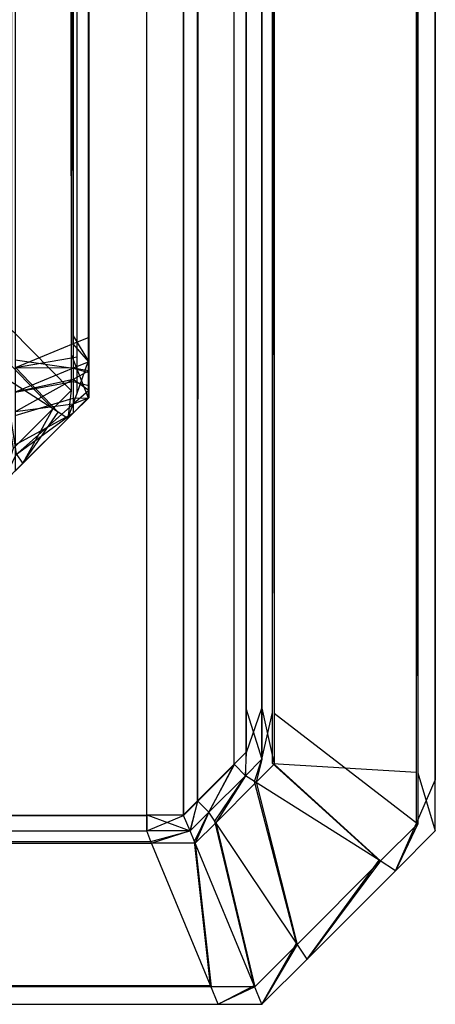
# Model space of a CAD drawing. Extents: x 0 to 1.6, y -0.5 to 0.
# Tile 154 of 181: x 1.5976 to 1.6, y -0.501 to -0.49532. Entities that reach past the tile are written whole.
import ezdxf

# ---------------------------------------------------------------- set-up
doc = ezdxf.new("R2010")
doc.units = 0
for name, color, linetype in [('L39_ABDECKPL_0___REPLACEMTFOREM', 7, 'CONTINUOUS'), ('L43_KORPUS1_0', 7, 'CONTINUOUS'), ('L45_KORPUS1_2', 7, 'CONTINUOUS')]:
    doc.layers.add(name, color=color, linetype=linetype)

msp = doc.modelspace()

# ---------------------------------------------------------------- linework, layer by layer
at = {"layer": 'L39_ABDECKPL_0___REPLACEMTFOREM', "color": 39}
for points, invisible_edges in [([(1.128221, -0.499907, 0.598999), (1.598384, -0.001093, 0.598999), (1.124135, -0.001093, 0.598999), (1.128221, -0.499907, 0.598999)], 13), ([(1.598384, -0.00109, 0.58701), (1.128221, -0.49991, 0.58701), (1.128221, -0.00109, 0.58701), (1.598384, -0.00109, 0.58701)], 13), ([(1.128221, -0.49991, 0.58701), (1.598384, -0.00109, 0.58701), (1.598335, -0.49991, 0.58701), (1.128221, -0.49991, 0.58701)], 10), ([(1.598384, -0.001093, 0.598999), (1.128221, -0.499907, 0.598999), (1.598335, -0.499907, 0.598999), (1.598384, -0.001093, 0.598999)], 10), ([(1.598335, -0.49991, 0.58701), (1.598384, -0.00109, 0.58701), (1.598548, -0.49991, 0.58701), (1.598335, -0.49991, 0.58701)], 13), ([(1.598384, -0.001093, 0.598999), (1.598335, -0.499907, 0.598999), (1.598547, -0.499907, 0.598999), (1.598384, -0.001093, 0.598999)], 13), ([(1.598548, -0.49991, 0.58701), (1.598384, -0.00109, 0.58701), (1.598548, -0.00109, 0.58701), (1.598548, -0.49991, 0.58701)], 10), ([(1.598384, -0.001093, 0.598999), (1.598547, -0.499907, 0.598999), (1.598547, -0.001093, 0.598999), (1.598384, -0.001093, 0.598999)], 10), ([(1.598547, -0.001093, 0.598999), (1.598547, -0.499907, 0.598999), (1.598597, -0.001144, 0.598999), (1.598547, -0.001093, 0.598999)], 13), ([(1.598548, -0.49991, 0.58701), (1.598548, -0.00109, 0.58701), (1.5986, -0.001142, 0.58701), (1.598548, -0.49991, 0.58701)], 13), ([(1.598597, -0.001144, 0.598999), (1.598547, -0.499907, 0.598999), (1.598628, -0.499826, 0.598999), (1.598597, -0.001144, 0.598999)], 10), ([(1.598548, -0.49991, 0.58701), (1.5986, -0.001142, 0.58701), (1.59863, -0.499828, 0.58701), (1.598548, -0.49991, 0.58701)], 10), ([(1.598597, -0.001144, 0.598999), (1.598628, -0.499826, 0.598999), (1.598848, -0.001394, 0.598999), (1.598597, -0.001144, 0.598999)], 13), ([(1.59863, -0.499828, 0.58701), (1.5986, -0.001142, 0.58701), (1.59885, -0.001392, 0.58701), (1.59863, -0.499828, 0.58701)], 13), ([(1.6, -0.001243, 0.588009), (1.599892, -0.499661, 0.587901), (1.599892, -0.001288, 0.587901), (1.6, -0.001243, 0.588009)], 13), ([(1.599892, -0.499661, 0.587901), (1.6, -0.001243, 0.588009), (1.6, -0.499706, 0.588009), (1.599892, -0.499661, 0.587901)], 14), ([(1.599899, -0.001285, 0.598101), (1.6, -0.499706, 0.598), (1.6, -0.001243, 0.598), (1.599899, -0.001285, 0.598101)], 14), ([(1.6, -0.001243, 0.588009), (1.6, -0.499706, 0.588187), (1.6, -0.499706, 0.588009), (1.6, -0.001243, 0.588009)], 13), ([(1.6, -0.499706, 0.588187), (1.6, -0.001243, 0.588009), (1.6, -0.001243, 0.588187), (1.6, -0.499706, 0.588187)], 14), ([(1.6, -0.001243, 0.588187), (1.6, -0.499706, 0.597862), (1.6, -0.499706, 0.588187), (1.6, -0.001243, 0.588187)], 13), ([(1.6, -0.499706, 0.597862), (1.6, -0.001243, 0.588187), (1.6, -0.001243, 0.597862), (1.6, -0.499706, 0.597862)], 14), ([(1.6, -0.001243, 0.597862), (1.6, -0.499706, 0.598), (1.6, -0.499706, 0.597862), (1.6, -0.001243, 0.597862)], 13), ([(1.6, -0.499706, 0.598), (1.6, -0.001243, 0.597862), (1.6, -0.001243, 0.598), (1.6, -0.499706, 0.598)], 14), ([(1.599892, -0.001288, 0.587901), (1.59906, -0.499317, 0.58707), (1.59906, -0.001632, 0.58707), (1.599892, -0.001288, 0.587901)], 13), ([(1.59906, -0.499317, 0.58707), (1.599892, -0.001288, 0.587901), (1.599892, -0.499661, 0.587901), (1.59906, -0.499317, 0.58707)], 14), ([(1.59907, -0.001627, 0.598929), (1.599899, -0.499664, 0.598101), (1.599899, -0.001285, 0.598101), (1.59907, -0.001627, 0.598929)], 14), ([(1.6, -0.499706, 0.598), (1.599899, -0.001285, 0.598101), (1.599899, -0.499664, 0.598101), (1.6, -0.499706, 0.598)], 13), ([(1.598848, -0.001394, 0.598999), (1.598628, -0.499826, 0.598999), (1.598839, -0.499615, 0.598999), (1.598848, -0.001394, 0.598999)], 10), ([(1.59863, -0.499828, 0.58701), (1.59885, -0.001392, 0.58701), (1.598841, -0.499617, 0.58701), (1.59863, -0.499828, 0.58701)], 10), ([(1.598848, -0.001394, 0.598999), (1.598839, -0.499615, 0.598999), (1.598907, -0.499547, 0.598999), (1.598848, -0.001394, 0.598999)], 15), ([(1.598841, -0.499617, 0.58701), (1.59885, -0.001392, 0.58701), (1.59891, -0.499548, 0.58701), (1.598841, -0.499617, 0.58701)], 15), ([(1.598848, -0.001394, 0.598999), (1.598907, -0.499547, 0.598999), (1.598907, -0.001453, 0.598999), (1.598848, -0.001394, 0.598999)], 15), ([(1.59891, -0.499548, 0.58701), (1.59885, -0.001392, 0.58701), (1.59891, -0.001452, 0.58701), (1.59891, -0.499548, 0.58701)], 15), ([(1.598907, -0.001453, 0.598999), (1.598907, -0.499547, 0.598999), (1.598907, -0.499292, 0.598999), (1.598907, -0.001453, 0.598999)], 15), ([(1.598907, -0.001453, 0.598999), (1.598907, -0.499292, 0.598999), (1.598907, -0.001657, 0.598999), (1.598907, -0.001453, 0.598999)], 15), ([(1.59891, -0.499548, 0.58701), (1.59891, -0.001452, 0.58701), (1.59891, -0.001657, 0.58701), (1.59891, -0.499548, 0.58701)], 15), ([(1.599, -0.001657, 0.598999), (1.59907, -0.499321, 0.598929), (1.59907, -0.001627, 0.598929), (1.599, -0.001657, 0.598999)], 14), ([(1.59906, -0.001632, 0.58707), (1.599, -0.499292, 0.58701), (1.599, -0.001657, 0.58701), (1.59906, -0.001632, 0.58707)], 13), ([(1.599, -0.499292, 0.58701), (1.59906, -0.001632, 0.58707), (1.59906, -0.499317, 0.58707), (1.599, -0.499292, 0.58701)], 14), ([(1.599899, -0.499664, 0.598101), (1.59907, -0.001627, 0.598929), (1.59907, -0.499321, 0.598929), (1.599899, -0.499664, 0.598101)], 13), ([(1.599, -0.499292, 0.598999), (1.598907, -0.001657, 0.598999), (1.598907, -0.499292, 0.598999), (1.599, -0.499292, 0.598999)], 13), ([(1.598907, -0.001657, 0.598999), (1.599, -0.499292, 0.598999), (1.599, -0.001657, 0.598999), (1.598907, -0.001657, 0.598999)], 14), ([(1.599, -0.001657, 0.58701), (1.59891, -0.499292, 0.58701), (1.59891, -0.001657, 0.58701), (1.599, -0.001657, 0.58701)], 13), ([(1.59891, -0.499292, 0.58701), (1.599, -0.001657, 0.58701), (1.599, -0.499292, 0.58701), (1.59891, -0.499292, 0.58701)], 14), ([(1.59891, -0.499548, 0.58701), (1.59891, -0.001657, 0.58701), (1.59891, -0.499292, 0.58701), (1.59891, -0.499548, 0.58701)], 14), ([(1.59907, -0.499321, 0.598929), (1.599, -0.001657, 0.598999), (1.599, -0.499292, 0.598999), (1.59907, -0.499321, 0.598929)], 13), ([(1.599, -0.499586, 0.598999), (1.598907, -0.499292, 0.598999), (1.598907, -0.499547, 0.598999), (1.599, -0.499586, 0.598999)], 13), ([(1.598907, -0.499292, 0.598999), (1.599, -0.499586, 0.598999), (1.599, -0.499292, 0.598999), (1.598907, -0.499292, 0.598999)], 14), ([(1.599, -0.499292, 0.58701), (1.59891, -0.499548, 0.58701), (1.59891, -0.499292, 0.58701), (1.599, -0.499292, 0.58701)], 13), ([(1.59891, -0.499548, 0.58701), (1.599, -0.499292, 0.58701), (1.599, -0.499586, 0.58701), (1.59891, -0.499548, 0.58701)], 14), ([(1.59906, -0.499317, 0.58707), (1.599, -0.499586, 0.58701), (1.599, -0.499292, 0.58701), (1.59906, -0.499317, 0.58707)], 13), ([(1.59907, -0.499615, 0.598929), (1.599, -0.499292, 0.598999), (1.599, -0.499586, 0.598999), (1.59907, -0.499615, 0.598929)], 13), ([(1.599, -0.499292, 0.598999), (1.59907, -0.499615, 0.598929), (1.59907, -0.499321, 0.598929), (1.599, -0.499292, 0.598999)], 14), ([(1.599, -0.499586, 0.58701), (1.59906, -0.499317, 0.58707), (1.59906, -0.499611, 0.58707), (1.599, -0.499586, 0.58701)], 14), ([(1.599892, -0.499661, 0.587901), (1.59906, -0.499611, 0.58707), (1.59906, -0.499317, 0.58707), (1.599892, -0.499661, 0.587901)], 13), ([(1.599899, -0.499958, 0.598101), (1.59907, -0.499321, 0.598929), (1.59907, -0.499615, 0.598929), (1.599899, -0.499958, 0.598101)], 13), ([(1.59907, -0.499321, 0.598929), (1.599899, -0.499958, 0.598101), (1.599899, -0.499664, 0.598101), (1.59907, -0.499321, 0.598929)], 14), ([(1.598905, -0.499681, 0.598999), (1.598907, -0.499547, 0.598999), (1.598839, -0.499615, 0.598999), (1.598905, -0.499681, 0.598999)], 13), ([(1.59891, -0.499548, 0.58701), (1.598905, -0.499681, 0.58701), (1.598841, -0.499617, 0.58701), (1.59891, -0.499548, 0.58701)], 13), ([(1.598907, -0.499547, 0.598999), (1.598905, -0.499681, 0.598999), (1.599, -0.499586, 0.598999), (1.598907, -0.499547, 0.598999)], 14), ([(1.598905, -0.499681, 0.58701), (1.59891, -0.499548, 0.58701), (1.599, -0.499586, 0.58701), (1.598905, -0.499681, 0.58701)], 14), ([(1.599, -0.499586, 0.58701), (1.598957, -0.499714, 0.58707), (1.598905, -0.499681, 0.58701), (1.599, -0.499586, 0.58701)], 13), ([(1.598966, -0.499719, 0.598929), (1.599, -0.499586, 0.598999), (1.598905, -0.499681, 0.598999), (1.598966, -0.499719, 0.598929)], 13), ([(1.598957, -0.499714, 0.58707), (1.599, -0.499586, 0.58701), (1.59906, -0.499611, 0.58707), (1.598957, -0.499714, 0.58707)], 14), ([(1.599, -0.499586, 0.598999), (1.598966, -0.499719, 0.598929), (1.59907, -0.499615, 0.598929), (1.599, -0.499586, 0.598999)], 14), ([(1.598694, -0.499892, 0.598999), (1.598839, -0.499615, 0.598999), (1.598628, -0.499826, 0.598999), (1.598694, -0.499892, 0.598999)], 13), ([(1.598841, -0.499617, 0.58701), (1.598694, -0.499892, 0.58701), (1.59863, -0.499828, 0.58701), (1.598841, -0.499617, 0.58701)], 13), ([(1.598839, -0.499615, 0.598999), (1.598694, -0.499892, 0.598999), (1.598905, -0.499681, 0.598999), (1.598839, -0.499615, 0.598999)], 14), ([(1.598694, -0.499892, 0.58701), (1.598841, -0.499617, 0.58701), (1.598905, -0.499681, 0.58701), (1.598694, -0.499892, 0.58701)], 14), ([(1.59906, -0.499611, 0.58707), (1.599677, -0.500169, 0.587901), (1.598957, -0.499714, 0.58707), (1.59906, -0.499611, 0.58707)], 13), ([(1.599684, -0.500173, 0.598101), (1.59907, -0.499615, 0.598929), (1.598966, -0.499719, 0.598929), (1.599684, -0.500173, 0.598101)], 13), ([(1.599677, -0.500169, 0.587901), (1.59906, -0.499611, 0.58707), (1.599892, -0.499955, 0.587901), (1.599677, -0.500169, 0.587901)], 14), ([(1.59906, -0.499611, 0.58707), (1.599892, -0.499661, 0.587901), (1.599892, -0.499955, 0.587901), (1.59906, -0.499611, 0.58707)], 14), ([(1.59907, -0.499615, 0.598929), (1.599684, -0.500173, 0.598101), (1.599899, -0.499958, 0.598101), (1.59907, -0.499615, 0.598929)], 14), ([(1.598905, -0.499681, 0.58701), (1.598728, -0.499943, 0.58707), (1.598694, -0.499892, 0.58701), (1.598905, -0.499681, 0.58701)], 13), ([(1.598733, -0.499952, 0.598929), (1.598905, -0.499681, 0.598999), (1.598694, -0.499892, 0.598999), (1.598733, -0.499952, 0.598929)], 13), ([(1.598728, -0.499943, 0.58707), (1.598905, -0.499681, 0.58701), (1.598957, -0.499714, 0.58707), (1.598728, -0.499943, 0.58707)], 14), ([(1.598957, -0.499714, 0.58707), (1.599199, -0.500648, 0.587901), (1.598728, -0.499943, 0.58707), (1.598957, -0.499714, 0.58707)], 13), ([(1.598905, -0.499681, 0.598999), (1.598733, -0.499952, 0.598929), (1.598966, -0.499719, 0.598929), (1.598905, -0.499681, 0.598999)], 14), ([(1.599199, -0.500648, 0.587901), (1.598957, -0.499714, 0.58707), (1.599677, -0.500169, 0.587901), (1.599199, -0.500648, 0.587901)], 14), ([(1.6, -0.499706, 0.588009), (1.599892, -0.499955, 0.587901), (1.599892, -0.499661, 0.587901), (1.6, -0.499706, 0.588009)], 13), ([(1.599892, -0.499955, 0.587901), (1.6, -0.499706, 0.588009), (1.6, -0.5, 0.588009), (1.599892, -0.499955, 0.587901)], 14), ([(1.6, -0.5, 0.598), (1.599899, -0.499664, 0.598101), (1.599899, -0.499958, 0.598101), (1.6, -0.5, 0.598)], 13), ([(1.599899, -0.499664, 0.598101), (1.6, -0.5, 0.598), (1.6, -0.499706, 0.598), (1.599899, -0.499664, 0.598101)], 14), ([(1.6, -0.499706, 0.588009), (1.6, -0.5, 0.588187), (1.6, -0.5, 0.588009), (1.6, -0.499706, 0.588009)], 13), ([(1.6, -0.5, 0.588187), (1.6, -0.499706, 0.588009), (1.6, -0.499706, 0.588187), (1.6, -0.5, 0.588187)], 14), ([(1.6, -0.499706, 0.588187), (1.6, -0.5, 0.597862), (1.6, -0.5, 0.588187), (1.6, -0.499706, 0.588187)], 13), ([(1.6, -0.5, 0.597862), (1.6, -0.499706, 0.588187), (1.6, -0.499706, 0.597862), (1.6, -0.5, 0.597862)], 14), ([(1.6, -0.499706, 0.597862), (1.6, -0.5, 0.598), (1.6, -0.5, 0.597862), (1.6, -0.499706, 0.597862)], 13), ([(1.6, -0.5, 0.598), (1.6, -0.499706, 0.597862), (1.6, -0.499706, 0.598), (1.6, -0.5, 0.598)], 14), ([(1.599203, -0.500654, 0.598101), (1.598966, -0.499719, 0.598929), (1.598733, -0.499952, 0.598929), (1.599203, -0.500654, 0.598101)], 13), ([(1.598966, -0.499719, 0.598929), (1.599203, -0.500654, 0.598101), (1.599684, -0.500173, 0.598101), (1.598966, -0.499719, 0.598929)], 14), ([(1.598586, -0.5, 0.598999), (1.598628, -0.499826, 0.598999), (1.598547, -0.499907, 0.598999), (1.598586, -0.5, 0.598999)], 13), ([(1.59863, -0.499828, 0.58701), (1.598586, -0.5, 0.58701), (1.598548, -0.49991, 0.58701), (1.59863, -0.499828, 0.58701)], 13), ([(1.598628, -0.499826, 0.598999), (1.598586, -0.5, 0.598999), (1.598694, -0.499892, 0.598999), (1.598628, -0.499826, 0.598999)], 14), ([(1.598586, -0.5, 0.58701), (1.59863, -0.499828, 0.58701), (1.598694, -0.499892, 0.58701), (1.598586, -0.5, 0.58701)], 14), ([(1.598335, -0.5, 0.598999), (1.128221, -0.499907, 0.598999), (1.128221, -0.5, 0.598999), (1.598335, -0.5, 0.598999)], 13), ([(1.128221, -0.499907, 0.598999), (1.598335, -0.5, 0.598999), (1.598335, -0.499907, 0.598999), (1.128221, -0.499907, 0.598999)], 14), ([(1.598335, -0.49991, 0.58701), (1.128221, -0.5, 0.58701), (1.128221, -0.49991, 0.58701), (1.598335, -0.49991, 0.58701)], 13), ([(1.128221, -0.5, 0.58701), (1.598335, -0.49991, 0.58701), (1.598335, -0.5, 0.58701), (1.128221, -0.5, 0.58701)], 14), ([(1.598586, -0.5, 0.598999), (1.598335, -0.499907, 0.598999), (1.598335, -0.5, 0.598999), (1.598586, -0.5, 0.598999)], 13), ([(1.598335, -0.499907, 0.598999), (1.598586, -0.5, 0.598999), (1.598547, -0.499907, 0.598999), (1.598335, -0.499907, 0.598999)], 14), ([(1.598548, -0.49991, 0.58701), (1.598335, -0.5, 0.58701), (1.598335, -0.49991, 0.58701), (1.598548, -0.49991, 0.58701)], 13), ([(1.598335, -0.5, 0.58701), (1.598548, -0.49991, 0.58701), (1.598586, -0.5, 0.58701), (1.598335, -0.5, 0.58701)], 14), ([(1.598694, -0.499892, 0.58701), (1.598611, -0.50006, 0.58707), (1.598586, -0.5, 0.58701), (1.598694, -0.499892, 0.58701)], 13), ([(1.598615, -0.50007, 0.598929), (1.598694, -0.499892, 0.598999), (1.598586, -0.5, 0.598999), (1.598615, -0.50007, 0.598929)], 13), ([(1.598611, -0.50006, 0.58707), (1.598694, -0.499892, 0.58701), (1.598728, -0.499943, 0.58707), (1.598611, -0.50006, 0.58707)], 14), ([(1.598728, -0.499943, 0.58707), (1.598955, -0.500892, 0.587901), (1.598611, -0.50006, 0.58707), (1.598728, -0.499943, 0.58707)], 13), ([(1.598694, -0.499892, 0.598999), (1.598615, -0.50007, 0.598929), (1.598733, -0.499952, 0.598929), (1.598694, -0.499892, 0.598999)], 14), ([(1.598955, -0.500892, 0.587901), (1.598728, -0.499943, 0.58707), (1.599199, -0.500648, 0.587901), (1.598955, -0.500892, 0.587901)], 14), ([(1.598335, -0.5, 0.58701), (1.128221, -0.50006, 0.58707), (1.128221, -0.5, 0.58701), (1.598335, -0.5, 0.58701)], 13), ([(1.128221, -0.50006, 0.58707), (1.598335, -0.5, 0.58701), (1.598359, -0.50006, 0.58707), (1.128221, -0.50006, 0.58707)], 14), ([(1.598364, -0.50007, 0.598929), (1.128221, -0.5, 0.598999), (1.128221, -0.50007, 0.598929), (1.598364, -0.50007, 0.598929)], 13), ([(1.128221, -0.5, 0.598999), (1.598364, -0.50007, 0.598929), (1.598335, -0.5, 0.598999), (1.128221, -0.5, 0.598999)], 14), ([(1.598586, -0.5, 0.58701), (1.598359, -0.50006, 0.58707), (1.598335, -0.5, 0.58701), (1.598586, -0.5, 0.58701)], 13), ([(1.598364, -0.50007, 0.598929), (1.598586, -0.5, 0.598999), (1.598335, -0.5, 0.598999), (1.598364, -0.50007, 0.598929)], 13), ([(1.598359, -0.50006, 0.58707), (1.598586, -0.5, 0.58701), (1.598611, -0.50006, 0.58707), (1.598359, -0.50006, 0.58707)], 14), ([(1.598586, -0.5, 0.598999), (1.598364, -0.50007, 0.598929), (1.598615, -0.50007, 0.598929), (1.598586, -0.5, 0.598999)], 14), ([(1.598958, -0.500899, 0.598101), (1.598733, -0.499952, 0.598929), (1.598615, -0.50007, 0.598929), (1.598958, -0.500899, 0.598101)], 13), ([(1.598733, -0.499952, 0.598929), (1.598958, -0.500899, 0.598101), (1.599203, -0.500654, 0.598101), (1.598733, -0.499952, 0.598929)], 14), ([(1.599892, -0.499955, 0.587901), (1.599771, -0.500229, 0.588009), (1.599677, -0.500169, 0.587901), (1.599892, -0.499955, 0.587901)], 13), ([(1.599771, -0.500229, 0.598), (1.599899, -0.499958, 0.598101), (1.599684, -0.500173, 0.598101), (1.599771, -0.500229, 0.598)], 13), ([(1.599771, -0.500229, 0.588009), (1.599892, -0.499955, 0.587901), (1.6, -0.5, 0.588009), (1.599771, -0.500229, 0.588009)], 14), ([(1.599899, -0.499958, 0.598101), (1.599771, -0.500229, 0.598), (1.6, -0.5, 0.598), (1.599899, -0.499958, 0.598101)], 14), ([(1.6, -0.5, 0.597862), (1.599771, -0.500229, 0.598), (1.599771, -0.500229, 0.597862), (1.6, -0.5, 0.597862)], 13), ([(1.599771, -0.500229, 0.598), (1.6, -0.5, 0.597862), (1.6, -0.5, 0.598), (1.599771, -0.500229, 0.598)], 14), ([(1.6, -0.5, 0.588009), (1.599771, -0.500229, 0.588187), (1.599771, -0.500229, 0.588009), (1.6, -0.5, 0.588009)], 13), ([(1.599771, -0.500229, 0.588187), (1.6, -0.5, 0.588009), (1.6, -0.5, 0.588187), (1.599771, -0.500229, 0.588187)], 14), ([(1.6, -0.5, 0.588187), (1.599771, -0.500229, 0.597862), (1.599771, -0.500229, 0.588187), (1.6, -0.5, 0.588187)], 13), ([(1.599771, -0.500229, 0.597862), (1.6, -0.5, 0.588187), (1.6, -0.5, 0.597862), (1.599771, -0.500229, 0.597862)], 14), ([(1.598359, -0.50006, 0.58707), (1.128221, -0.500892, 0.587901), (1.128221, -0.50006, 0.58707), (1.598359, -0.50006, 0.58707)], 13), ([(1.128221, -0.500892, 0.587901), (1.598359, -0.50006, 0.58707), (1.598703, -0.500892, 0.587901), (1.128221, -0.500892, 0.587901)], 14), ([(1.598706, -0.500899, 0.598101), (1.128221, -0.50007, 0.598929), (1.128221, -0.500899, 0.598101), (1.598706, -0.500899, 0.598101)], 13), ([(1.128221, -0.50007, 0.598929), (1.598706, -0.500899, 0.598101), (1.598364, -0.50007, 0.598929), (1.128221, -0.50007, 0.598929)], 14), ([(1.598611, -0.50006, 0.58707), (1.598703, -0.500892, 0.587901), (1.598359, -0.50006, 0.58707), (1.598611, -0.50006, 0.58707)], 13), ([(1.598706, -0.500899, 0.598101), (1.598615, -0.50007, 0.598929), (1.598364, -0.50007, 0.598929), (1.598706, -0.500899, 0.598101)], 13), ([(1.598703, -0.500892, 0.587901), (1.598611, -0.50006, 0.58707), (1.598955, -0.500892, 0.587901), (1.598703, -0.500892, 0.587901)], 14), ([(1.598615, -0.50007, 0.598929), (1.598706, -0.500899, 0.598101), (1.598958, -0.500899, 0.598101), (1.598615, -0.50007, 0.598929)], 14), ([(1.599677, -0.500169, 0.587901), (1.59926, -0.50074, 0.588009), (1.599199, -0.500648, 0.587901), (1.599677, -0.500169, 0.587901)], 13), ([(1.59926, -0.50074, 0.588009), (1.599677, -0.500169, 0.587901), (1.599771, -0.500229, 0.588009), (1.59926, -0.50074, 0.588009)], 14), ([(1.59926, -0.50074, 0.598), (1.599684, -0.500173, 0.598101), (1.599203, -0.500654, 0.598101), (1.59926, -0.50074, 0.598)], 13), ([(1.599684, -0.500173, 0.598101), (1.59926, -0.50074, 0.598), (1.599771, -0.500229, 0.598), (1.599684, -0.500173, 0.598101)], 14), ([(1.599771, -0.500229, 0.597862), (1.59926, -0.50074, 0.598), (1.59926, -0.50074, 0.597862), (1.599771, -0.500229, 0.597862)], 13), ([(1.59926, -0.50074, 0.598), (1.599771, -0.500229, 0.597862), (1.599771, -0.500229, 0.598), (1.59926, -0.50074, 0.598)], 14), ([(1.599771, -0.500229, 0.588009), (1.59926, -0.50074, 0.588187), (1.59926, -0.50074, 0.588009), (1.599771, -0.500229, 0.588009)], 13), ([(1.59926, -0.50074, 0.588187), (1.599771, -0.500229, 0.588009), (1.599771, -0.500229, 0.588187), (1.59926, -0.50074, 0.588187)], 14), ([(1.599771, -0.500229, 0.588187), (1.59926, -0.50074, 0.597862), (1.59926, -0.50074, 0.588187), (1.599771, -0.500229, 0.588187)], 13), ([(1.59926, -0.50074, 0.597862), (1.599771, -0.500229, 0.588187), (1.599771, -0.500229, 0.597862), (1.59926, -0.50074, 0.597862)], 14), ([(1.599199, -0.500648, 0.587901), (1.599, -0.501, 0.588009), (1.598955, -0.500892, 0.587901), (1.599199, -0.500648, 0.587901)], 13), ([(1.599, -0.501, 0.598), (1.599203, -0.500654, 0.598101), (1.598958, -0.500899, 0.598101), (1.599, -0.501, 0.598)], 13), ([(1.599, -0.501, 0.588009), (1.599199, -0.500648, 0.587901), (1.59926, -0.50074, 0.588009), (1.599, -0.501, 0.588009)], 14), ([(1.599203, -0.500654, 0.598101), (1.599, -0.501, 0.598), (1.59926, -0.50074, 0.598), (1.599203, -0.500654, 0.598101)], 14), ([(1.59926, -0.50074, 0.597862), (1.599, -0.501, 0.598), (1.599, -0.501, 0.597862), (1.59926, -0.50074, 0.597862)], 13), ([(1.599, -0.501, 0.598), (1.59926, -0.50074, 0.597862), (1.59926, -0.50074, 0.598), (1.599, -0.501, 0.598)], 14), ([(1.59926, -0.50074, 0.588009), (1.599, -0.501, 0.588187), (1.599, -0.501, 0.588009), (1.59926, -0.50074, 0.588009)], 13), ([(1.599, -0.501, 0.588187), (1.59926, -0.50074, 0.588009), (1.59926, -0.50074, 0.588187), (1.599, -0.501, 0.588187)], 14), ([(1.59926, -0.50074, 0.588187), (1.599, -0.501, 0.597862), (1.599, -0.501, 0.588187), (1.59926, -0.50074, 0.588187)], 13), ([(1.599, -0.501, 0.597862), (1.59926, -0.50074, 0.588187), (1.59926, -0.50074, 0.597862), (1.599, -0.501, 0.597862)], 14), ([(1.598703, -0.500892, 0.587901), (1.128221, -0.501, 0.588009), (1.128221, -0.500892, 0.587901), (1.598703, -0.500892, 0.587901)], 13), ([(1.128221, -0.501, 0.588009), (1.598703, -0.500892, 0.587901), (1.598748, -0.501, 0.588009), (1.128221, -0.501, 0.588009)], 14), ([(1.598748, -0.501, 0.598), (1.128221, -0.500899, 0.598101), (1.128221, -0.501, 0.598), (1.598748, -0.501, 0.598)], 13), ([(1.128221, -0.500899, 0.598101), (1.598748, -0.501, 0.598), (1.598706, -0.500899, 0.598101), (1.128221, -0.500899, 0.598101)], 14), ([(1.598955, -0.500892, 0.587901), (1.598748, -0.501, 0.588009), (1.598703, -0.500892, 0.587901), (1.598955, -0.500892, 0.587901)], 13), ([(1.598748, -0.501, 0.598), (1.598958, -0.500899, 0.598101), (1.598706, -0.500899, 0.598101), (1.598748, -0.501, 0.598)], 13), ([(1.598748, -0.501, 0.588009), (1.598955, -0.500892, 0.587901), (1.599, -0.501, 0.588009), (1.598748, -0.501, 0.588009)], 14), ([(1.598958, -0.500899, 0.598101), (1.598748, -0.501, 0.598), (1.599, -0.501, 0.598), (1.598958, -0.500899, 0.598101)], 14), ([(1.598748, -0.501, 0.597862), (1.128221, -0.501, 0.598), (1.128221, -0.501, 0.597862), (1.598748, -0.501, 0.597862)], 13), ([(1.128221, -0.501, 0.598), (1.598748, -0.501, 0.597862), (1.598748, -0.501, 0.598), (1.128221, -0.501, 0.598)], 14), ([(1.598748, -0.501, 0.588187), (1.128221, -0.501, 0.597862), (1.128221, -0.501, 0.588187), (1.598748, -0.501, 0.588187)], 13), ([(1.128221, -0.501, 0.597862), (1.598748, -0.501, 0.588187), (1.598748, -0.501, 0.597862), (1.128221, -0.501, 0.597862)], 14), ([(1.598748, -0.501, 0.588009), (1.128221, -0.501, 0.588187), (1.128221, -0.501, 0.588009), (1.598748, -0.501, 0.588009)], 13), ([(1.128221, -0.501, 0.588187), (1.598748, -0.501, 0.588009), (1.598748, -0.501, 0.588187), (1.128221, -0.501, 0.588187)], 14), ([(1.599, -0.501, 0.588187), (1.598748, -0.501, 0.588009), (1.599, -0.501, 0.588009), (1.599, -0.501, 0.588187)], 13), ([(1.598748, -0.501, 0.588009), (1.599, -0.501, 0.588187), (1.598748, -0.501, 0.588187), (1.598748, -0.501, 0.588009)], 14), ([(1.599, -0.501, 0.597862), (1.598748, -0.501, 0.588187), (1.599, -0.501, 0.588187), (1.599, -0.501, 0.597862)], 13), ([(1.598748, -0.501, 0.588187), (1.599, -0.501, 0.597862), (1.598748, -0.501, 0.597862), (1.598748, -0.501, 0.588187)], 14), ([(1.599, -0.501, 0.598), (1.598748, -0.501, 0.597862), (1.599, -0.501, 0.597862), (1.599, -0.501, 0.598)], 13), ([(1.598748, -0.501, 0.597862), (1.599, -0.501, 0.598), (1.598748, -0.501, 0.598), (1.598748, -0.501, 0.597862)], 14)]:
    msp.add_3dface(points, dxfattribs=dict(at, invisible_edges=invisible_edges))
at = {"layer": 'L43_KORPUS1_0', "color": 8}
for points, invisible_edges in [([(1.597555, -0.00087, 0.007633), (1.597899, -0.497251, 0.007289), (1.597899, -0.000727, 0.007289), (1.597555, -0.00087, 0.007633)], 14), ([(1.597934, -0.000713, 0.000436), (1.597577, -0.497117, 0.000079), (1.597577, -0.00086, 0.000079), (1.597934, -0.000713, 0.000436)], 13), ([(1.597577, -0.497117, 0.000079), (1.597934, -0.000713, 0.000436), (1.597934, -0.497265, 0.000436), (1.597577, -0.497117, 0.000079)], 14), ([(1.597899, -0.000727, 0.007289), (1.597998, -0.497291, 0.00719), (1.597998, -0.000686, 0.00719), (1.597899, -0.000727, 0.007289)], 14), ([(1.597998, -0.497291, 0.00719), (1.597899, -0.000727, 0.007289), (1.597899, -0.497251, 0.007289), (1.597998, -0.497291, 0.00719)], 13), ([(1.597998, -0.000686, 0.0005), (1.597934, -0.497265, 0.000436), (1.597934, -0.000713, 0.000436), (1.597998, -0.000686, 0.0005)], 13), ([(1.597934, -0.497265, 0.000436), (1.597998, -0.000686, 0.0005), (1.597998, -0.497291, 0.0005), (1.597934, -0.497265, 0.000436)], 14), ([(1.597998, -0.497291, 0.000565), (1.597998, -0.000686, 0.007018), (1.597998, -0.497291, 0.007018), (1.597998, -0.497291, 0.000565)], 13), ([(1.597998, -0.000686, 0.007018), (1.597998, -0.497291, 0.000565), (1.597998, -0.000686, 0.000565), (1.597998, -0.000686, 0.007018)], 14), ([(1.597998, -0.497291, 0.007018), (1.597998, -0.000686, 0.00719), (1.597998, -0.497291, 0.00719), (1.597998, -0.497291, 0.007018)], 13), ([(1.597998, -0.000686, 0.00719), (1.597998, -0.497291, 0.007018), (1.597998, -0.000686, 0.007018), (1.597998, -0.000686, 0.00719)], 14), ([(1.597998, -0.497291, 0.0005), (1.597998, -0.000686, 0.000565), (1.597998, -0.497291, 0.000565), (1.597998, -0.497291, 0.0005)], 13), ([(1.597998, -0.000686, 0.000565), (1.597998, -0.497291, 0.0005), (1.597998, -0.000686, 0.0005), (1.597998, -0.000686, 0.000565)], 14), ([(1.597899, -0.497251, 0.007289), (1.597555, -0.00087, 0.007633), (1.597555, -0.497108, 0.007633), (1.597899, -0.497251, 0.007289)], 13), ([(1.597899, -0.497459, 0.007289), (1.597555, -0.497108, 0.007633), (1.597555, -0.497316, 0.007633), (1.597899, -0.497459, 0.007289)], 13), ([(1.597555, -0.497108, 0.007633), (1.597899, -0.497459, 0.007289), (1.597899, -0.497251, 0.007289), (1.597555, -0.497108, 0.007633)], 14), ([(1.597934, -0.497265, 0.000436), (1.597577, -0.497326, 0.000079), (1.597577, -0.497117, 0.000079), (1.597934, -0.497265, 0.000436)], 13), ([(1.597577, -0.497326, 0.000079), (1.597934, -0.497265, 0.000436), (1.597934, -0.497474, 0.000436), (1.597577, -0.497326, 0.000079)], 14), ([(1.597998, -0.4975, 0.00719), (1.597899, -0.497251, 0.007289), (1.597899, -0.497459, 0.007289), (1.597998, -0.4975, 0.00719)], 13), ([(1.597899, -0.497251, 0.007289), (1.597998, -0.4975, 0.00719), (1.597998, -0.497291, 0.00719), (1.597899, -0.497251, 0.007289)], 14), ([(1.597998, -0.497291, 0.0005), (1.597934, -0.497474, 0.000436), (1.597934, -0.497265, 0.000436), (1.597998, -0.497291, 0.0005)], 13), ([(1.597794, -0.497564, 0.007289), (1.597555, -0.497316, 0.007633), (1.597498, -0.497374, 0.007633), (1.597794, -0.497564, 0.007289)], 13), ([(1.597577, -0.497326, 0.000079), (1.597824, -0.497583, 0.000436), (1.597517, -0.497386, 0.000079), (1.597577, -0.497326, 0.000079)], 13), ([(1.597555, -0.497316, 0.007633), (1.597794, -0.497564, 0.007289), (1.597899, -0.497459, 0.007289), (1.597555, -0.497316, 0.007633)], 14), ([(1.597824, -0.497583, 0.000436), (1.597577, -0.497326, 0.000079), (1.597934, -0.497474, 0.000436), (1.597824, -0.497583, 0.000436)], 14), ([(1.597934, -0.497474, 0.000436), (1.597998, -0.497291, 0.0005), (1.597998, -0.4975, 0.0005), (1.597934, -0.497474, 0.000436)], 14), ([(1.597998, -0.4975, 0.000565), (1.597998, -0.497291, 0.007018), (1.597998, -0.4975, 0.007018), (1.597998, -0.4975, 0.000565)], 13), ([(1.597998, -0.497291, 0.007018), (1.597998, -0.4975, 0.000565), (1.597998, -0.497291, 0.000565), (1.597998, -0.497291, 0.007018)], 14), ([(1.597998, -0.4975, 0.007018), (1.597998, -0.497291, 0.00719), (1.597998, -0.4975, 0.00719), (1.597998, -0.4975, 0.007018)], 13), ([(1.597998, -0.497291, 0.00719), (1.597998, -0.4975, 0.007018), (1.597998, -0.497291, 0.007018), (1.597998, -0.497291, 0.00719)], 14), ([(1.597998, -0.4975, 0.0005), (1.597998, -0.497291, 0.000565), (1.597998, -0.4975, 0.000565), (1.597998, -0.4975, 0.0005)], 13), ([(1.597998, -0.497291, 0.000565), (1.597998, -0.4975, 0.0005), (1.597998, -0.497291, 0.0005), (1.597998, -0.497291, 0.000565)], 14), ([(1.597498, -0.497374, 0.007633), (1.597565, -0.497793, 0.007289), (1.597794, -0.497564, 0.007289), (1.597498, -0.497374, 0.007633)], 14), ([(1.597584, -0.497823, 0.000436), (1.597517, -0.497386, 0.000079), (1.597824, -0.497583, 0.000436), (1.597584, -0.497823, 0.000436)], 14), ([(1.597879, -0.497619, 0.00719), (1.597899, -0.497459, 0.007289), (1.597794, -0.497564, 0.007289), (1.597879, -0.497619, 0.00719)], 13), ([(1.597934, -0.497474, 0.000436), (1.597879, -0.497619, 0.0005), (1.597824, -0.497583, 0.000436), (1.597934, -0.497474, 0.000436)], 13), ([(1.597899, -0.497459, 0.007289), (1.597879, -0.497619, 0.00719), (1.597998, -0.4975, 0.00719), (1.597899, -0.497459, 0.007289)], 14), ([(1.597879, -0.497619, 0.0005), (1.597934, -0.497474, 0.000436), (1.597998, -0.4975, 0.0005), (1.597879, -0.497619, 0.0005)], 14), ([(1.597879, -0.497619, 0.000565), (1.597998, -0.4975, 0.007018), (1.597879, -0.497619, 0.007018), (1.597879, -0.497619, 0.000565)], 13), ([(1.597998, -0.4975, 0.007018), (1.597879, -0.497619, 0.000565), (1.597998, -0.4975, 0.000565), (1.597998, -0.4975, 0.007018)], 14), ([(1.597879, -0.497619, 0.007018), (1.597998, -0.4975, 0.00719), (1.597879, -0.497619, 0.00719), (1.597879, -0.497619, 0.007018)], 13), ([(1.597998, -0.4975, 0.00719), (1.597879, -0.497619, 0.007018), (1.597998, -0.4975, 0.007018), (1.597998, -0.4975, 0.00719)], 14), ([(1.597879, -0.497619, 0.0005), (1.597998, -0.4975, 0.000565), (1.597879, -0.497619, 0.000565), (1.597879, -0.497619, 0.0005)], 13), ([(1.597998, -0.4975, 0.000565), (1.597879, -0.497619, 0.0005), (1.597998, -0.4975, 0.0005), (1.597998, -0.4975, 0.000565)], 14), ([(1.59762, -0.497878, 0.00719), (1.597794, -0.497564, 0.007289), (1.597565, -0.497793, 0.007289), (1.59762, -0.497878, 0.00719)], 13), ([(1.597824, -0.497583, 0.000436), (1.59762, -0.497878, 0.0005), (1.597584, -0.497823, 0.000436), (1.597824, -0.497583, 0.000436)], 13), ([(1.597794, -0.497564, 0.007289), (1.59762, -0.497878, 0.00719), (1.597879, -0.497619, 0.00719), (1.597794, -0.497564, 0.007289)], 14), ([(1.59762, -0.497878, 0.0005), (1.597824, -0.497583, 0.000436), (1.597879, -0.497619, 0.0005), (1.59762, -0.497878, 0.0005)], 14), ([(1.597879, -0.497619, 0.0005), (1.59762, -0.497878, 0.000565), (1.59762, -0.497878, 0.0005), (1.597879, -0.497619, 0.0005)], 13), ([(1.59762, -0.497878, 0.000565), (1.597879, -0.497619, 0.0005), (1.597879, -0.497619, 0.000565), (1.59762, -0.497878, 0.000565)], 14), ([(1.597879, -0.497619, 0.007018), (1.59762, -0.497878, 0.00719), (1.59762, -0.497878, 0.007018), (1.597879, -0.497619, 0.007018)], 13), ([(1.59762, -0.497878, 0.00719), (1.597879, -0.497619, 0.007018), (1.597879, -0.497619, 0.00719), (1.59762, -0.497878, 0.00719)], 14), ([(1.597879, -0.497619, 0.000565), (1.59762, -0.497878, 0.007018), (1.59762, -0.497878, 0.000565), (1.597879, -0.497619, 0.000565)], 13), ([(1.59762, -0.497878, 0.007018), (1.597879, -0.497619, 0.000565), (1.597879, -0.497619, 0.007018), (1.59762, -0.497878, 0.007018)], 14), ([(1.597565, -0.497793, 0.007289), (1.597498, -0.498, 0.00719), (1.59762, -0.497878, 0.00719), (1.597565, -0.497793, 0.007289)], 14), ([(1.597498, -0.498, 0.0005), (1.597584, -0.497823, 0.000436), (1.59762, -0.497878, 0.0005), (1.597498, -0.498, 0.0005)], 14), ([(1.59762, -0.497878, 0.000565), (1.597498, -0.498, 0.007018), (1.597498, -0.498, 0.000565), (1.59762, -0.497878, 0.000565)], 13), ([(1.597498, -0.498, 0.007018), (1.59762, -0.497878, 0.000565), (1.59762, -0.497878, 0.007018), (1.597498, -0.498, 0.007018)], 14), ([(1.59762, -0.497878, 0.007018), (1.597498, -0.498, 0.00719), (1.597498, -0.498, 0.007018), (1.59762, -0.497878, 0.007018)], 13), ([(1.597498, -0.498, 0.00719), (1.59762, -0.497878, 0.007018), (1.59762, -0.497878, 0.00719), (1.597498, -0.498, 0.00719)], 14), ([(1.59762, -0.497878, 0.0005), (1.597498, -0.498, 0.000565), (1.597498, -0.498, 0.0005), (1.59762, -0.497878, 0.0005)], 13), ([(1.597498, -0.498, 0.000565), (1.59762, -0.497878, 0.0005), (1.59762, -0.497878, 0.000565), (1.597498, -0.498, 0.000565)], 14)]:
    msp.add_3dface(points, dxfattribs=dict(at, invisible_edges=invisible_edges))
at = {"layer": 'L45_KORPUS1_2', "color": 8}
for points, invisible_edges in [([(1.597576, -0.019272, 0.007197), (1.59791, -0.49719, 0.007532), (1.597576, -0.497328, 0.007197), (1.597576, -0.019272, 0.007197)], 13), ([(1.59791, -0.49719, 0.007532), (1.597576, -0.019272, 0.007197), (1.59791, -0.01941, 0.007532), (1.59791, -0.49719, 0.007532)], 14), ([(1.59791, -0.497142, 0.590213), (1.597576, -0.019326, 0.590548), (1.597576, -0.497281, 0.590548), (1.59791, -0.497142, 0.590213)], 13), ([(1.597576, -0.019326, 0.590548), (1.59791, -0.497142, 0.590213), (1.59791, -0.019465, 0.590213), (1.597576, -0.019326, 0.590548)], 14), ([(1.59791, -0.01941, 0.007532), (1.598, -0.497153, 0.007621), (1.59791, -0.49719, 0.007532), (1.59791, -0.01941, 0.007532)], 13), ([(1.598, -0.497153, 0.007621), (1.59791, -0.01941, 0.007532), (1.598, -0.019447, 0.007621), (1.598, -0.497153, 0.007621)], 14), ([(1.598, -0.497105, 0.590124), (1.59791, -0.019465, 0.590213), (1.59791, -0.497142, 0.590213), (1.598, -0.497105, 0.590124)], 13), ([(1.59791, -0.019465, 0.590213), (1.598, -0.497105, 0.590124), (1.598, -0.019502, 0.590124), (1.59791, -0.019465, 0.590213)], 14), ([(1.598, -0.497153, 0.007621), (1.598, -0.019447, 0.007743), (1.598, -0.497153, 0.007743), (1.598, -0.497153, 0.007621)], 13), ([(1.598, -0.019447, 0.007743), (1.598, -0.497153, 0.007621), (1.598, -0.019447, 0.007621), (1.598, -0.019447, 0.007743)], 14), ([(1.598, -0.497105, 0.590002), (1.598, -0.497153, 0.007743), (1.598, -0.019447, 0.007743), (1.598, -0.497105, 0.590002)], 13), ([(1.598, -0.497105, 0.590002), (1.598, -0.019447, 0.007743), (1.598, -0.019502, 0.590002), (1.598, -0.497105, 0.590002)], 10), ([(1.598, -0.497105, 0.590002), (1.598, -0.019502, 0.590124), (1.598, -0.497105, 0.590124), (1.598, -0.497105, 0.590002)], 13), ([(1.598, -0.019502, 0.590124), (1.598, -0.497105, 0.590002), (1.598, -0.019502, 0.590002), (1.598, -0.019502, 0.590124)], 14), ([(1.597576, -0.497281, 0.590548), (1.59791, -0.49733, 0.590213), (1.59791, -0.497142, 0.590213), (1.597576, -0.497281, 0.590548)], 14), ([(1.59791, -0.497142, 0.590213), (1.598, -0.497293, 0.590124), (1.598, -0.497105, 0.590124), (1.59791, -0.497142, 0.590213)], 14), ([(1.598, -0.497293, 0.590124), (1.59791, -0.497142, 0.590213), (1.59791, -0.49733, 0.590213), (1.598, -0.497293, 0.590124)], 13), ([(1.598, -0.497293, 0.007621), (1.59791, -0.49719, 0.007532), (1.598, -0.497153, 0.007621), (1.598, -0.497293, 0.007621)], 14), ([(1.598, -0.497242, 0.590002), (1.598, -0.497105, 0.590124), (1.598, -0.497293, 0.590124), (1.598, -0.497242, 0.590002)], 13), ([(1.598, -0.497105, 0.590124), (1.598, -0.497242, 0.590002), (1.598, -0.497105, 0.590002), (1.598, -0.497105, 0.590124)], 14), ([(1.598, -0.497242, 0.590002), (1.598, -0.497242, 0.007743), (1.598, -0.497105, 0.590002), (1.598, -0.497242, 0.590002)], 13), ([(1.598, -0.497105, 0.590002), (1.598, -0.497242, 0.007743), (1.598, -0.497153, 0.007743), (1.598, -0.497105, 0.590002)], 10), ([(1.598, -0.497153, 0.007621), (1.598, -0.497242, 0.007743), (1.598, -0.497293, 0.007621), (1.598, -0.497153, 0.007621)], 13), ([(1.598, -0.497242, 0.007743), (1.598, -0.497153, 0.007621), (1.598, -0.497153, 0.007743), (1.598, -0.497242, 0.007743)], 14), ([(1.59791, -0.49733, 0.007532), (1.597576, -0.497328, 0.007197), (1.59791, -0.49719, 0.007532), (1.59791, -0.49733, 0.007532)], 14), ([(1.59791, -0.49719, 0.007532), (1.598, -0.497293, 0.007621), (1.59791, -0.49733, 0.007532), (1.59791, -0.49719, 0.007532)], 13), ([(1.598, -0.497293, 0.590124), (1.598, -0.497283, 0.589962), (1.598, -0.497242, 0.590002), (1.598, -0.497293, 0.590124)], 14), ([(1.598, -0.497276, 0.007776), (1.598, -0.497293, 0.007621), (1.598, -0.497242, 0.007743), (1.598, -0.497276, 0.007776)], 14), ([(1.598, -0.497283, 0.589962), (1.598, -0.497276, 0.007776), (1.598, -0.497242, 0.590002), (1.598, -0.497283, 0.589962)], 13), ([(1.598, -0.497242, 0.590002), (1.598, -0.497276, 0.007776), (1.598, -0.497242, 0.007743), (1.598, -0.497242, 0.590002)], 10), ([(1.59791, -0.49733, 0.590213), (1.597576, -0.497281, 0.590548), (1.597576, -0.497468, 0.590548), (1.59791, -0.49733, 0.590213)], 13), ([(1.597576, -0.497328, 0.007197), (1.59791, -0.49733, 0.007532), (1.597576, -0.497468, 0.007197), (1.597576, -0.497328, 0.007197)], 13), ([(1.597576, -0.497468, 0.590548), (1.59791, -0.497407, 0.590137), (1.59791, -0.49733, 0.590213), (1.597576, -0.497468, 0.590548)], 14), ([(1.59791, -0.497394, 0.007596), (1.597576, -0.497468, 0.007197), (1.59791, -0.49733, 0.007532), (1.59791, -0.497394, 0.007596)], 14), ([(1.59791, -0.49733, 0.590213), (1.598, -0.497354, 0.590063), (1.598, -0.497293, 0.590124), (1.59791, -0.49733, 0.590213)], 14), ([(1.598, -0.497344, 0.007672), (1.59791, -0.49733, 0.007532), (1.598, -0.497293, 0.007621), (1.598, -0.497344, 0.007672)], 14), ([(1.598, -0.497354, 0.590063), (1.59791, -0.49733, 0.590213), (1.59791, -0.497407, 0.590137), (1.598, -0.497354, 0.590063)], 13), ([(1.59791, -0.49733, 0.007532), (1.598, -0.497344, 0.007672), (1.59791, -0.497394, 0.007596), (1.59791, -0.49733, 0.007532)], 13), ([(1.598, -0.497351, 0.007852), (1.598, -0.497344, 0.007672), (1.598, -0.497276, 0.007776), (1.598, -0.497351, 0.007852)], 14), ([(1.598, -0.497293, 0.007621), (1.598, -0.497276, 0.007776), (1.598, -0.497344, 0.007672), (1.598, -0.497293, 0.007621)], 13), ([(1.598, -0.497333, 0.589912), (1.598, -0.497351, 0.007852), (1.598, -0.497276, 0.007776), (1.598, -0.497333, 0.589912)], 13), ([(1.598, -0.497333, 0.589912), (1.598, -0.497276, 0.007776), (1.598, -0.497283, 0.589962), (1.598, -0.497333, 0.589912)], 10), ([(1.598, -0.497354, 0.590063), (1.598, -0.497333, 0.589912), (1.598, -0.497283, 0.589962), (1.598, -0.497354, 0.590063)], 14), ([(1.598, -0.497283, 0.589962), (1.598, -0.497293, 0.590124), (1.598, -0.497354, 0.590063), (1.598, -0.497283, 0.589962)], 13), ([(1.598, -0.497458, 0.007787), (1.59791, -0.497394, 0.007596), (1.598, -0.497344, 0.007672), (1.598, -0.497458, 0.007787)], 14), ([(1.59791, -0.497407, 0.590137), (1.598, -0.49743, 0.589986), (1.598, -0.497354, 0.590063), (1.59791, -0.497407, 0.590137)], 14), ([(1.598, -0.497333, 0.589912), (1.598, -0.497354, 0.590063), (1.598, -0.49743, 0.589986), (1.598, -0.497333, 0.589912)], 13), ([(1.598, -0.49743, 0.589986), (1.598, -0.497378, 0.589866), (1.598, -0.497333, 0.589912), (1.598, -0.49743, 0.589986)], 14), ([(1.598, -0.497378, 0.589682), (1.598, -0.497333, 0.589912), (1.598, -0.497378, 0.589866), (1.598, -0.497378, 0.589682)], 13), ([(1.598, -0.497333, 0.589912), (1.598, -0.497378, 0.589682), (1.598, -0.497378, 0.008047), (1.598, -0.497333, 0.589912)], 10), ([(1.598, -0.497333, 0.589912), (1.598, -0.497378, 0.008047), (1.598, -0.497378, 0.007879), (1.598, -0.497333, 0.589912)], 13), ([(1.598, -0.497333, 0.589912), (1.598, -0.497378, 0.007879), (1.598, -0.497351, 0.007852), (1.598, -0.497333, 0.589912)], 10), ([(1.598, -0.497344, 0.007672), (1.598, -0.497351, 0.007852), (1.598, -0.497458, 0.007787), (1.598, -0.497344, 0.007672)], 13), ([(1.598, -0.497378, 0.007879), (1.598, -0.497458, 0.007787), (1.598, -0.497351, 0.007852), (1.598, -0.497378, 0.007879)], 14), ([(1.598, -0.497458, 0.007787), (1.598, -0.497378, 0.007879), (1.598, -0.4975, 0.007828), (1.598, -0.497458, 0.007787)], 13), ([(1.598, -0.4975, 0.008047), (1.598, -0.497378, 0.589682), (1.598, -0.4975, 0.589682), (1.598, -0.4975, 0.008047)], 13), ([(1.598, -0.497378, 0.589682), (1.598, -0.4975, 0.008047), (1.598, -0.497378, 0.008047), (1.598, -0.497378, 0.589682)], 14), ([(1.598, -0.4975, 0.007828), (1.598, -0.497378, 0.008047), (1.598, -0.4975, 0.008047), (1.598, -0.4975, 0.007828)], 13), ([(1.598, -0.497378, 0.008047), (1.598, -0.4975, 0.007828), (1.598, -0.497378, 0.007879), (1.598, -0.497378, 0.008047)], 14), ([(1.598, -0.497378, 0.589866), (1.598, -0.49743, 0.589986), (1.598, -0.4975, 0.589917), (1.598, -0.497378, 0.589866)], 13), ([(1.598, -0.4975, 0.589682), (1.598, -0.497378, 0.589866), (1.598, -0.4975, 0.589917), (1.598, -0.4975, 0.589682)], 13), ([(1.598, -0.497378, 0.589866), (1.598, -0.4975, 0.589682), (1.598, -0.497378, 0.589682), (1.598, -0.497378, 0.589866)], 14), ([(1.59791, -0.497537, 0.007739), (1.597576, -0.497581, 0.00731), (1.59791, -0.497394, 0.007596), (1.59791, -0.497537, 0.007739)], 14), ([(1.597576, -0.497468, 0.007197), (1.59791, -0.497394, 0.007596), (1.597576, -0.497581, 0.00731), (1.597576, -0.497468, 0.007197)], 13), ([(1.597576, -0.497603, 0.590413), (1.59791, -0.497502, 0.590041), (1.59791, -0.497407, 0.590137), (1.597576, -0.497603, 0.590413)], 14), ([(1.59791, -0.497407, 0.590137), (1.597576, -0.497468, 0.590548), (1.597576, -0.497603, 0.590413), (1.59791, -0.497407, 0.590137)], 13), ([(1.59791, -0.497394, 0.007596), (1.598, -0.497458, 0.007787), (1.59791, -0.497537, 0.007739), (1.59791, -0.497394, 0.007596)], 13), ([(1.598, -0.49743, 0.589986), (1.59791, -0.497407, 0.590137), (1.59791, -0.497502, 0.590041), (1.598, -0.49743, 0.589986)], 13), ([(1.59791, -0.497502, 0.590041), (1.598, -0.4975, 0.589917), (1.598, -0.49743, 0.589986), (1.59791, -0.497502, 0.590041)], 14), ([(1.598, -0.4975, 0.007828), (1.59791, -0.497537, 0.007739), (1.598, -0.497458, 0.007787), (1.598, -0.4975, 0.007828)], 14), ([(1.59791, -0.497537, 0.007739), (1.598, -0.4975, 0.007828), (1.59791, -0.497589, 0.007791), (1.59791, -0.497537, 0.007739)], 13), ([(1.598, -0.4975, 0.589917), (1.59791, -0.497502, 0.590041), (1.59791, -0.497589, 0.589954), (1.598, -0.4975, 0.589917)], 13), ([(1.59791, -0.497589, 0.007791), (1.598, -0.4975, 0.008047), (1.59791, -0.497589, 0.00801), (1.59791, -0.497589, 0.007791)], 13), ([(1.598, -0.4975, 0.008047), (1.59791, -0.497589, 0.007791), (1.598, -0.4975, 0.007828), (1.598, -0.4975, 0.008047)], 14), ([(1.59791, -0.497589, 0.00801), (1.598, -0.4975, 0.589682), (1.59791, -0.497589, 0.589719), (1.59791, -0.497589, 0.00801)], 13), ([(1.598, -0.4975, 0.589682), (1.59791, -0.497589, 0.00801), (1.598, -0.4975, 0.008047), (1.598, -0.4975, 0.589682)], 14), ([(1.59791, -0.497589, 0.589719), (1.598, -0.4975, 0.589917), (1.59791, -0.497589, 0.589954), (1.59791, -0.497589, 0.589719)], 13), ([(1.598, -0.4975, 0.589917), (1.59791, -0.497589, 0.589719), (1.598, -0.4975, 0.589682), (1.598, -0.4975, 0.589917)], 14), ([(1.59791, -0.497502, 0.590041), (1.597576, -0.497603, 0.590413), (1.597576, -0.497771, 0.590245), (1.59791, -0.497502, 0.590041)], 13), ([(1.597576, -0.497771, 0.590245), (1.59791, -0.497589, 0.589954), (1.59791, -0.497502, 0.590041), (1.597576, -0.497771, 0.590245)], 14), ([(1.597576, -0.497581, 0.00731), (1.59791, -0.497537, 0.007739), (1.597576, -0.497833, 0.007562), (1.597576, -0.497581, 0.00731)], 13), ([(1.59791, -0.497589, 0.007791), (1.597576, -0.497833, 0.007562), (1.59791, -0.497537, 0.007739), (1.59791, -0.497589, 0.007791)], 14), ([(1.597576, -0.497833, 0.007562), (1.59791, -0.497589, 0.007791), (1.597576, -0.497924, 0.007653), (1.597576, -0.497833, 0.007562)], 13), ([(1.59791, -0.497589, 0.589954), (1.597576, -0.497771, 0.590245), (1.597576, -0.497924, 0.590092), (1.59791, -0.497589, 0.589954)], 13), ([(1.59791, -0.497589, 0.589954), (1.597576, -0.497924, 0.589858), (1.59791, -0.497589, 0.589719), (1.59791, -0.497589, 0.589954)], 13), ([(1.597576, -0.497924, 0.589858), (1.59791, -0.497589, 0.589954), (1.597576, -0.497924, 0.590092), (1.597576, -0.497924, 0.589858)], 14), ([(1.59791, -0.497589, 0.00801), (1.597576, -0.497924, 0.589858), (1.597576, -0.497924, 0.007872), (1.59791, -0.497589, 0.00801)], 13), ([(1.597576, -0.497924, 0.589858), (1.59791, -0.497589, 0.00801), (1.59791, -0.497589, 0.589719), (1.597576, -0.497924, 0.589858)], 14), ([(1.59791, -0.497589, 0.007791), (1.597576, -0.497924, 0.007872), (1.597576, -0.497924, 0.007653), (1.59791, -0.497589, 0.007791)], 13), ([(1.597576, -0.497924, 0.007872), (1.59791, -0.497589, 0.007791), (1.59791, -0.497589, 0.00801), (1.597576, -0.497924, 0.007872)], 14)]:
    msp.add_3dface(points, dxfattribs=dict(at, invisible_edges=invisible_edges))

doc.saveas('drawing.dxf')
